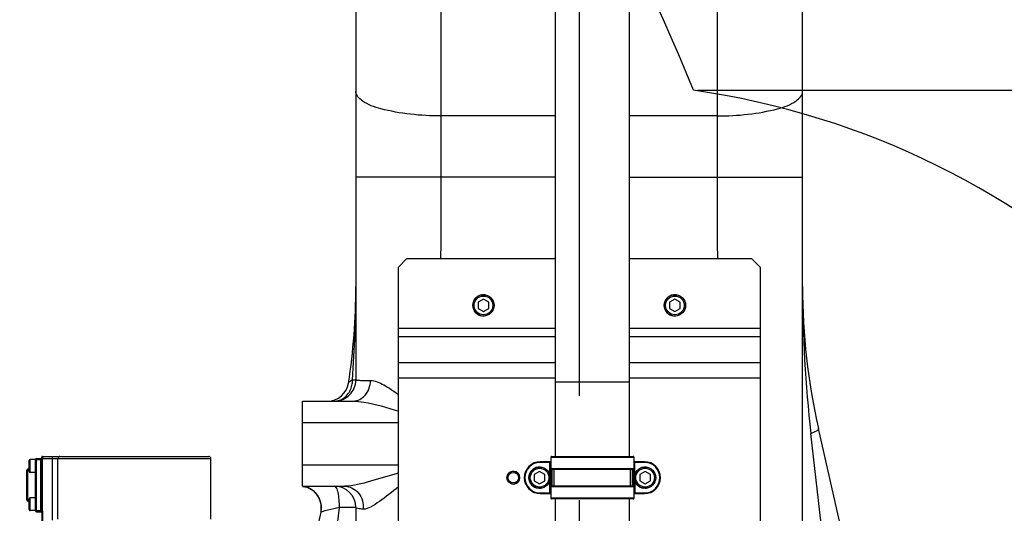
# Model space of a CAD drawing. Header units: millimetres. Extents: x 0 to 11890, y 0 to 8410.
# Tile 71 of 86: x 7037 to 7500, y 6147 to 6379. Entities that reach past the tile are written whole.
import ezdxf

# ---------------------------------------------------------------- set-up
doc = ezdxf.new("R2010")
doc.units = ezdxf.units.MM
doc.header["$LTSCALE"] = 653.95
doc.linetypes.add('CENTER', pattern=[0.6, 0.375, -0.075, 0.075, -0.075])
doc.layers.get('0').update_dxf_attribs({"linetype": 'CONTINUOUS'})
for name, color, linetype in [('204101000043_DXF_AXIS', 7, 'CONTINUOUS'), ('204101000043_DXF_DIMENSION', 7, 'CONTINUOUS'), ('304103000023DXF_CONTINUOUS_LINE', 7, 'CONTINUOUS'), ('304105000018DXF_CONTINUOUS_LINE', 7, 'CONTINUOUS'), ('304109000002DXF_CONTINUOUS_LINE', 7, 'CONTINUOUS'), ('304304000077DXF_CONTINUOUS_LINE', 7, 'CONTINUOUS'), ('501023000027DXF_CONTINUOUS_LINE', 7, 'CONTINUOUS'), ('501023000078DXF_CONTINUOUS_LINE', 7, 'CONTINUOUS'), ('604006000006DXF_CONTINUOUS_LINE', 7, 'CONTINUOUS'), ('R70-2000运动范围_DXF_DIMENSION', 7, 'CONTINUOUS'), ('TANHUANGGUANDXF_CONTINUOUS_LINE', 7, 'CONTINUOUS')]:
    doc.layers.add(name, color=color, linetype=linetype)
doc.styles.get("Standard").update_dxf_attribs({"font": 'txt', "width": 0.7})
doc.dimstyles.new('DIMSTYLE_1', dxfattribs={"dimtxt": 100, "dimasz": 60, "dimexe": 2, "dimexo": 0.2, "dimgap": 2.5, "dimtad": 0, "dimtih": 1, "dimtoh": 1, "dimdec": 1, "dimdsep": 46, "dimtxsty": 'Standard', "dimblk": '_FILLED', "dimblk1": '_FILLED', "dimblk2": '_FILLED', "dimcen": 0.09, "dimclrt": 5, "dimazin": 2, "dimtp": 0.01, "dimtm": 0.01, "dimtfac": 1, "dimtdec": 1, "dimtofl": 0, "dimtmove": 0, "dimatfit": 3, "dimldrblk": '_FILLED', "dimfxl": 0, "dimtolj": 1, "dimarcsym": 0})
doc.dimstyles.new('DIMSTYLE_10', dxfattribs={"dimtxt": 100, "dimasz": 60, "dimexe": 2, "dimexo": 0.2, "dimgap": 2.5, "dimtad": 1, "dimdec": 1, "dimdsep": 46, "dimtxsty": 'Standard', "dimblk": '_FILLED', "dimblk1": '_FILLED', "dimblk2": '_FILLED', "dimcen": 0.09, "dimclrt": 5, "dimazin": 2, "dimtp": 0.1, "dimtm": 0.1, "dimtfac": 1, "dimtdec": 1, "dimtofl": 0, "dimtmove": 0, "dimatfit": 3, "dimldrblk": '_FILLED', "dimfxl": 0, "dimtolj": 1, "dimarcsym": 0})
doc.dimstyles.new('DIMSTYLE_5', dxfattribs={"dimtxt": 100, "dimasz": 60, "dimexe": 2, "dimexo": 0.2, "dimgap": 2.5, "dimtad": 1, "dimdec": 0, "dimdsep": 46, "dimtxsty": 'Standard', "dimblk": '_FILLED', "dimblk1": '_FILLED', "dimblk2": '_FILLED', "dimcen": 0.09, "dimclrt": 5, "dimazin": 2, "dimtfac": 1, "dimtdec": 0, "dimtofl": 0, "dimtmove": 0, "dimatfit": 3, "dimldrblk": '_FILLED', "dimfxl": 0, "dimtolj": 1, "dimarcsym": 0})
doc.dimstyles.new('DIMSTYLE_8', dxfattribs={"dimtxt": 100, "dimasz": 60, "dimexe": 2, "dimexo": 0.2, "dimgap": 2.5, "dimtad": 0, "dimtih": 1, "dimtoh": 1, "dimdec": 1, "dimdsep": 46, "dimtxsty": 'Standard', "dimblk": '_FILLED', "dimblk1": '_FILLED', "dimblk2": '_FILLED', "dimcen": 0.09, "dimclrt": 5, "dimazin": 2, "dimtp": 0.1, "dimtm": 0.1, "dimtfac": 1, "dimtdec": 1, "dimtofl": 0, "dimtmove": 0, "dimatfit": 3, "dimldrblk": '_FILLED', "dimfxl": 0, "dimtolj": 1, "dimarcsym": 0})

# ---------------------------------------------------------------- blocks, each defined once
blk = doc.blocks.new('*D1')
at = {"layer": 'R70-2000运动范围_DXF_DIMENSION', "color": 2, "linetype": 'Continuous'}
blk.add_line((7002.12, 6785.44), (7002.12, 4304.47), dxfattribs=at)
blk = doc.blocks.new('_FILLED')
at = {"color": 0, "linetype": 'ByBlock'}
blk.add_solid([(0, 0), (-1, 0.1667), (-1, -0.1667)], dxfattribs=at)
blk = doc.blocks.new('*D13')
at = {"layer": '204101000043_DXF_DIMENSION', "color": 2, "linetype": 'Continuous'}
for p, q in [((7189.16, 6840.18), (6243.72, 6840.18)), ((6263.72, 6840.18), (6263.72, 6405.18)), ((6263.72, 5970.18), (6263.72, 6405.18)), ((7105.43, 5970.18), (6243.72, 5970.18))]:
    blk.add_line(p, q, dxfattribs=at)
at = {"layer": '204101000043_DXF_DIMENSION', "color": 2, "linetype": 'Continuous', "xscale": 60, "yscale": 60, "zscale": 60}
for p, rotation in [((6263.72, 6840.18), 90), ((6263.72, 5970.18), 270)]:
    blk.add_blockref('_FILLED', p, dxfattribs=dict(at, rotation=rotation))
blk = doc.blocks.new('*D24')
at = {"layer": '204101000043_DXF_DIMENSION', "color": 2, "linetype": 'Continuous'}
blk.add_line((7356.16, 6346.3), (9399.96, 6346.3), dxfattribs=at)
blk = doc.blocks.new('*D25')
at = {"layer": '204101000043_DXF_DIMENSION', "color": 2, "linetype": 'Continuous'}
blk.add_line((7302.44, 7837.54), (9399.96, 7837.54), dxfattribs=at)
blk = doc.blocks.new('*D32')
at = {"layer": '204101000043_DXF_DIMENSION', "color": 2, "linetype": 'Continuous'}
for p, q in [((7302.44, 7837.54), (10002.25, 7837.54)), ((9982.25, 7837.54), (9982.25, 6097.59)), ((9982.25, 4357.64), (9982.25, 6097.59)), ((7917.62, 4357.64), (10002.25, 4357.64))]:
    blk.add_line(p, q, dxfattribs=at)
at = {"layer": '204101000043_DXF_DIMENSION', "color": 2, "linetype": 'Continuous', "xscale": 60, "yscale": 60, "zscale": 60}
for p, rotation in [((9982.25, 7837.54), 90), ((9982.25, 4357.64), 270)]:
    blk.add_blockref('_FILLED', p, dxfattribs=dict(at, rotation=rotation))

msp = doc.modelspace()

# ---------------------------------------------------------------- linework, layer by layer
at = {"color": 2, "linetype": 'Continuous'}
for centre, radius, start, end in [((7300.437, 5970.181), 1867.359, 315, 180), ((6430.437, 5970.181), 997.359, 22.154942, 55.026687), ((7300.437, 5970.181), 379.934, 298.27908, 81.87132)]:
    msp.add_arc(centre, radius, start, end, dxfattribs=at)
at = {"layer": '204101000043_DXF_AXIS', "color": 7, "linetype": 'CENTER'}
msp.add_line((7300.437, 6840.181), (7300.437, 6085.518), dxfattribs=at)
at = {"layer": '304103000023DXF_CONTINUOUS_LINE', "color": 7, "linetype": 'Continuous'}
for p, q in [((7195.437, 6624.723), (7195.437, 6210.181)), ((7405.437, 6136.971), (7405.437, 6624.723)), ((7170.437, 6160.181), (7170.437, 6200.181)), ((7170.437, 6200.181), (7194.152, 6200.181)), ((7454.477, 6005.334), (7412.959, 6187.228)), ((7170.437, 6160.181), (7190.171, 6160.181)), ((7170.437, 6160.104), (7171.447, 6159.926)), ((7170.437, 6160.104), (7172.396, 6159.656)), ((7172.396, 6159.656), (7175.307, 6158.101)), ((7175.307, 6158.101), (7177.552, 6155.683)), ((7175.79, 6157.58), (7176.36, 6157.164)), ((7176.36, 6157.164), (7178.254, 6154.431)), ((7177.552, 6155.683), (7178.889, 6152.665)), ((7178.254, 6154.431), (7179.147, 6151.229)), ((7178.889, 6152.665), (7179.186, 6149.6)), ((7178.952, 6147.957), (7146.399, 6005.339)), ((7179.147, 6151.229), (7178.951, 6147.956)), ((7179.185, 6149.601), (7178.951, 6147.957)), ((7195.437, 6150.181), (7195.437, 6136.971))]:
    msp.add_line(p, q, dxfattribs=at)
at = {"layer": '304103000023DXF_CONTINUOUS_LINE', "color": 9, "linetype": 'Continuous'}
for p, q in [((7235.437, 6414.513), (7235.437, 6305.504)), ((7365.437, 6305.504), (7365.437, 6414.513)), ((7289.144, 6334.239), (7235.437, 6334.239)), ((7365.437, 6334.239), (7324.13, 6334.239)), ((7289.144, 6305.504), (7195.437, 6305.504)), ((7324.13, 6305.504), (7405.437, 6305.504)), ((7193.882, 6210.181), (7195.437, 6210.181)), ((7170.437, 6190.181), (7215.437, 6190.181)), ((7414.805, 6136.971), (7409.324, 6185)), ((7170.437, 6170.181), (7215.437, 6170.181)), ((7187.577, 6150.181), (7186.069, 6136.971)), ((7195.437, 6150.181), (7187.577, 6150.181))]:
    msp.add_line(p, q, dxfattribs=at)
at = {"layer": '304103000023DXF_CONTINUOUS_LINE', "color": 7, "linetype": 'Continuous'}
for centre, radius, start, end in [((6895.437, 6253.984), 300, 351.31216, 360), ((7705.437, 6253.984), 300, 179.99923, 192.85777), ((7182.11, 6210.181), 10, 270, 351.31234), ((7185.438, 6210.181), 10, 269.99806, 0.00003), ((7169.204, 6150.183), 9.998, 356.66473, 77.03244), ((7185.437, 6150.181), 10, 0, 90)]:
    msp.add_arc(centre, radius, start, end, dxfattribs=at)
at = {"layer": '304103000023DXF_CONTINUOUS_LINE', "color": 9, "linetype": 'Continuous'}
for centre, radius, start, end in [((6579.884, 6253.909), 615.554, 355.926292, 0.006961), ((8014.34, 6253.687), 608.903, 179.972076, 186.477098), ((7182.327, 6210.157), 11.555, 351.1003, 0.1196)]:
    msp.add_arc(centre, radius, start, end, dxfattribs=at)
for points, knots in [([(7235.437, 6334.239), (7225.943, 6334.239), (7212.989, 6335.562), (7199.562, 6339.861), (7195.437, 6343.949), (7195.437, 6345.733)], [0, 0, 0, 0, 0.658247, 0.8763698, 1, 1, 1, 1]), ([(7365.437, 6334.239), (7374.932, 6334.239), (7387.885, 6335.562), (7401.313, 6339.861), (7405.437, 6343.949), (7405.437, 6345.733)], [0, 0, 0, 0, 0.658247, 0.8763698, 1, 1, 1, 1]), ([(7191.995, 6208.67), (7192.015, 6208.798), (7192.445, 6209.538), (7193.254, 6209.889), (7193.882, 6210.181)], [0, 0, 0, 0, 0.1571335, 1, 1, 1, 1]), ([(7194.151, 6200.181), (7196.263, 6200.181), (7200.83, 6202.691), (7202.244, 6207.423), (7202.309, 6209.854)], [0, 0, 0, 0, 0.4648669, 1, 1, 1, 1]), ([(7195.437, 6210.181), (7195.437, 6210.029), (7196.355, 6210.128), (7197.352, 6209.886), (7199.675, 6209.917), (7201.323, 6209.863), (7202.309, 6209.854)], [0, 0, 0, 0, 0.0660817, 0.257239, 0.5708176, 1, 1, 1, 1]), ([(7202.309, 6209.854), (7204.493, 6209.834), (7209.221, 6207.68), (7213.23, 6204.914), (7215.435, 6203.261)], [0, 0, 0, 0, 0.4420934, 1, 1, 1, 1]), ([(7194.153, 6200.181), (7195.841, 6200.181), (7203.106, 6199.318), (7210.105, 6197.183), (7215.433, 6195.482)], [0, 0, 0, 0, 0.2317993, 1, 1, 1, 1]), ([(7409.324, 6185), (7410.274, 6185.346), (7411.362, 6185.799), (7413.057, 6186.799), (7412.96, 6187.225)], [0, 0, 0, 0, 0.6982595, 1, 1, 1, 1]), ([(7215.434, 6166.335), (7211.058, 6165.016), (7202.761, 6162.7), (7194.279, 6160.18), (7190.174, 6160.181)], [0, 0, 0, 0, 0.5268597, 1, 1, 1, 1]), ([(7185.437, 6160.181), (7185.81, 6160.181), (7186.574, 6159.001), (7187.305, 6155.809), (7187.637, 6152.546), (7187.577, 6150.181)], [0, 0, 0, 0, 0.1065463, 0.3234691, 1, 1, 1, 1]), ([(7190.17, 6160.181), (7192.575, 6160.181), (7197.72, 6157.448), (7199.115, 6152.015), (7198.93, 6149.381)], [0, 0, 0, 0, 0.4765771, 1, 1, 1, 1]), ([(7215.43, 6159.873), (7212.505, 6157.507), (7208.281, 6154.089), (7202.872, 6150.507), (7200.126, 6149.298), (7198.929, 6149.381)], [0, 0, 0, 0, 0.571507, 0.8177895, 1, 1, 1, 1]), ([(7179.548, 6148.192), (7179.4, 6148.147), (7179.237, 6148.063), (7178.965, 6148.014), (7178.951, 6147.955)], [0, 0, 0, 0, 0.7176291, 1, 1, 1, 1]), ([(7187.577, 6150.181), (7186.722, 6149.986), (7184.039, 6149.356), (7181.347, 6148.742), (7179.548, 6148.192)], [0, 0, 0, 0, 0.3177787, 1, 1, 1, 1]), ([(7198.929, 6149.381), (7198.05, 6149.441), (7197.143, 6149.572), (7195.437, 6149.851), (7195.437, 6150.181)], [0, 0, 0, 0, 0.7276611, 1, 1, 1, 1])]:
    msp.add_open_spline(points, degree=3, knots=knots, dxfattribs=at)
for points in [[(7235.437, 6305.504), (7235.437, 6292.729), (7235.438, 6279.954), (7235.273, 6267.18)], [(7365.563, 6267.18), (7365.427, 6279.954), (7365.437, 6292.729), (7365.437, 6305.504)], [(7191.409, 6203.11), (7192.645, 6204.576), (7193.447, 6206.474), (7193.743, 6208.369)], [(7185.438, 6200.181), (7187.654, 6200.181), (7189.979, 6201.415), (7191.409, 6203.11)]]:
    msp.add_open_spline(points, degree=3, dxfattribs=at)
at = {"layer": '304105000018DXF_CONTINUOUS_LINE', "color": 7, "linetype": 'Continuous'}
for p, q in [((7219.437, 6267.181), (7215.437, 6263.181)), ((7219.437, 6267.181), (7289.144, 6267.181)), ((7324.13, 6267.181), (7381.437, 6267.181)), ((7385.437, 6263.181), (7381.437, 6267.181)), ((7215.437, 6068.988), (7215.437, 6263.181)), ((7385.437, 6263.181), (7385.437, 6068.988))]:
    msp.add_line(p, q, dxfattribs=at)
at = {"layer": '304105000018DXF_CONTINUOUS_LINE', "color": 9, "linetype": 'Continuous'}
for p, q in [((7215.437, 6234.459), (7289.144, 6234.459)), ((7215.437, 6230.57), (7289.144, 6230.57)), ((7324.13, 6234.459), (7385.437, 6234.459)), ((7324.13, 6230.57), (7385.437, 6230.57)), ((7289.144, 6218.11), (7215.437, 6218.11)), ((7385.437, 6218.11), (7324.13, 6218.11)), ((7289.144, 6211.039), (7215.437, 6211.039)), ((7385.437, 6211.039), (7324.13, 6211.039))]:
    msp.add_line(p, q, dxfattribs=at)
at = {"layer": '304105000018DXF_CONTINUOUS_LINE', "color": 7, "linetype": 'Continuous'}
for radius in [3, 2.5]:
    msp.add_circle((7269.437, 6164.181), radius, dxfattribs=at)
at = {"layer": '304105000018DXF_CONTINUOUS_LINE', "color": 2, "linetype": 'Continuous'}
msp.add_arc((7269.437, 6164.181), 3, 255, 195, dxfattribs=at)
at = {"layer": '304109000002DXF_CONTINUOUS_LINE', "color": 9, "linetype": 'Continuous'}
for p, q in [((7282.137, 6171.381), (7282.137, 6171.681)), ((7287.137, 6171.381), (7282.137, 6171.381)), ((7286.637, 6165.576), (7286.637, 6171.681)), ((7287.137, 6173.881), (7326.137, 6173.881)), ((7331.137, 6171.381), (7326.137, 6171.381)), ((7326.637, 6165.576), (7326.637, 6171.681)), ((7331.137, 6171.381), (7331.137, 6171.681)), ((7287.137, 6168.481), (7326.137, 6168.481)), ((7287.237, 6160.101), (7287.237, 6168.26)), ((7287.737, 6160.181), (7287.737, 6168.181)), ((7325.537, 6160.181), (7325.537, 6168.181)), ((7326.037, 6168.26), (7326.037, 6160.101)), ((7286.637, 6156.681), (7286.637, 6162.786)), ((7326.637, 6162.786), (7326.637, 6156.681)), ((7282.137, 6156.981), (7282.137, 6156.681)), ((7282.137, 6156.981), (7287.137, 6156.981)), ((7326.137, 6159.881), (7287.137, 6159.881)), ((7326.137, 6156.981), (7331.137, 6156.981)), ((7331.137, 6156.981), (7331.137, 6156.681)), ((7326.137, 6154.481), (7287.137, 6154.481))]:
    msp.add_line(p, q, dxfattribs=at)
at = {"layer": '304109000002DXF_CONTINUOUS_LINE', "color": 7, "linetype": 'Continuous'}
for p, q in [((7287.137, 6171.681), (7282.137, 6171.681)), ((7286.937, 6156.981), (7286.937, 6171.381)), ((7287.137, 6173.881), (7287.137, 6168.481)), ((7287.437, 6174.181), (7325.837, 6174.181)), ((7326.137, 6173.881), (7326.137, 6168.481)), ((7331.137, 6171.681), (7326.137, 6171.681)), ((7326.337, 6171.381), (7326.337, 6156.981)), ((7287.437, 6168.181), (7325.837, 6168.181)), ((7288.691, 6160.181), (7288.691, 6168.181)), ((7288.737, 6160.181), (7288.737, 6168.181)), ((7324.537, 6160.181), (7324.537, 6168.181)), ((7324.583, 6160.181), (7324.583, 6168.181)), ((7282.137, 6156.681), (7287.137, 6156.681)), ((7287.137, 6159.881), (7287.137, 6154.481)), ((7325.837, 6160.181), (7287.437, 6160.181)), ((7326.137, 6159.881), (7326.137, 6154.481)), ((7326.137, 6156.681), (7331.137, 6156.681)), ((7325.837, 6154.181), (7287.437, 6154.181))]:
    msp.add_line(p, q, dxfattribs=at)
for centre, radius, start, end in [((7282.137, 6164.181), 7.5, 90, 270), ((7286.637, 6171.381), 0.3, 0, 90), ((7287.437, 6173.881), 0.3, 90, 180), ((7325.837, 6173.881), 0.3, 0, 90), ((7326.637, 6171.381), 0.3, 90, 180), ((7331.137, 6164.181), 7.5, 270, 90), ((7287.437, 6168.481), 0.3, 180, 270), ((7325.837, 6168.481), 0.3, 270, 360), ((7286.637, 6156.981), 0.3, 270, 360), ((7287.437, 6159.881), 0.3, 90, 180), ((7325.837, 6159.881), 0.3, 0, 90), ((7326.637, 6156.981), 0.3, 180, 270), ((7287.437, 6154.481), 0.3, 180, 270), ((7325.837, 6154.481), 0.3, 270, 360)]:
    msp.add_arc(centre, radius, start, end, dxfattribs=at)
at = {"layer": '304109000002DXF_CONTINUOUS_LINE', "color": 9, "linetype": 'Continuous'}
for centre, start, end in [((7282.137, 6164.181), 90, 270), ((7331.137, 6164.181), 270, 90)]:
    msp.add_arc(centre, 7.2, start, end, dxfattribs=at)
at = {"layer": '304304000077DXF_CONTINUOUS_LINE', "color": 7, "linetype": 'Continuous'}
for p, q in [((7041.812, 6167.181), (7041.812, 6172.181)), ((7044.812, 6172.681), (7042.312, 6172.681)), ((7044.812, 6148.681), (7044.812, 6172.681)), ((7044.812, 6148.681), (7044.812, 6172.681)), ((7045.312, 6173.181), (7047.312, 6173.181)), ((7047.809, 6173.291), (7047.805, 6173.211)), ((7047.812, 6173.441), (7047.809, 6173.291)), ((7047.812, 6173.881), (7047.812, 6173.441)), ((7048.112, 6174.181), (7126.312, 6174.181)), ((7127.312, 6144.681), (7127.312, 6173.181)), ((7040.812, 6153.682), (7040.812, 6167.681)), ((7041.812, 6168.181), (7041.312, 6168.181)), ((7044.812, 6166.681), (7042.312, 6166.681)), ((7041.812, 6153.181), (7041.312, 6153.181)), ((7041.812, 6149.181), (7041.812, 6154.181)), ((7044.812, 6154.681), (7042.312, 6154.681)), ((7044.812, 6148.681), (7042.312, 6148.681)), ((7045.312, 6148.181), (7047.312, 6148.181)), ((7047.812, 6147.967), (7047.812, 6134.181))]:
    msp.add_line(p, q, dxfattribs=at)
at = {"layer": '304304000077DXF_CONTINUOUS_LINE', "color": 9, "linetype": 'Continuous'}
for p, q in [((7042.312, 6166.681), (7042.312, 6172.681)), ((7044.812, 6172.681), (7048.054, 6172.681)), ((7045.312, 6148.181), (7045.312, 6173.181)), ((7047.312, 6148.181), (7047.312, 6173.181)), ((7047.776, 6172.681), (7047.776, 6148.681)), ((7047.805, 6173.211), (7047.792, 6173.045)), ((7048.1, 6173.181), (7047.805, 6173.211)), ((7047.852, 6173.496), (7047.812, 6173.441)), ((7048.061, 6172.844), (7048.054, 6172.681)), ((7048.054, 6172.681), (7048.054, 6148.681)), ((7048.079, 6173.009), (7048.061, 6172.844)), ((7048.1, 6173.181), (7048.079, 6173.009)), ((7048.107, 6173.307), (7048.1, 6173.181)), ((7048.1, 6173.181), (7127.312, 6173.181)), ((7048.112, 6174.181), (7048.112, 6173.552)), ((7052.607, 6174.181), (7052.607, 6144.181)), ((7055.363, 6144.681), (7055.363, 6173.181)), ((7041.312, 6153.181), (7041.312, 6168.181)), ((7042.312, 6148.681), (7042.312, 6154.681)), ((7044.812, 6148.681), (7048.054, 6148.681)), ((7048.112, 6147.967), (7047.812, 6147.967)), ((7048.112, 6147.967), (7048.112, 6134.181))]:
    msp.add_line(p, q, dxfattribs=at)
for points in [[(7047.792, 6173.045), (7047.78, 6172.868), (7047.776, 6172.681)], [(7048.112, 6173.552), (7047.962, 6173.537), (7047.852, 6173.496)], [(7048.112, 6173.552), (7048.111, 6173.431), (7048.107, 6173.307)]]:
    msp.add_lwpolyline(points, dxfattribs=at)
at = {"layer": '304304000077DXF_CONTINUOUS_LINE', "color": 7, "linetype": 'Continuous'}
for centre, radius, start, end in [((7042.312, 6172.181), 0.5, 90, 180), ((7045.312, 6172.681), 0.5, 90, 180), ((7047.312, 6173.681), 0.5, 270, 360), ((7048.112, 6173.881), 0.3, 90, 180), ((7126.312, 6173.181), 1, 0, 90.00005), ((7041.312, 6167.681), 0.5, 90, 180), ((7042.312, 6167.181), 0.5, 180, 270), ((7041.312, 6153.681), 0.5, 180, 270), ((7042.312, 6154.181), 0.5, 90, 180), ((7042.312, 6149.181), 0.5, 180, 270), ((7045.312, 6148.681), 0.5, 180, 270), ((7047.312, 6147.681), 0.5, 0, 90)]:
    msp.add_arc(centre, radius, start, end, dxfattribs=at)
at = {"layer": '304304000077DXF_CONTINUOUS_LINE', "color": 9, "linetype": 'Continuous'}
for points in [[(7056.281, 6174.181), (7055.829, 6174.181), (7055.363, 6173.633), (7055.363, 6173.181)], [(7047.776, 6148.681), (7047.776, 6148.442), (7047.812, 6148.205), (7047.812, 6147.967)], [(7048.054, 6148.681), (7048.054, 6148.442), (7048.112, 6148.205), (7048.112, 6147.967)]]:
    msp.add_open_spline(points, degree=3, dxfattribs=at)
at = {"layer": '501023000027DXF_CONTINUOUS_LINE', "color": 7, "linetype": 'Continuous'}
for p, q in [((7281.837, 6167.067), (7279.337, 6165.624)), ((7279.337, 6165.624), (7279.337, 6162.737)), ((7284.337, 6165.624), (7281.837, 6167.067)), ((7284.337, 6162.737), (7284.337, 6165.624)), ((7331.437, 6167.067), (7328.937, 6165.624)), ((7328.937, 6165.624), (7328.937, 6162.737)), ((7333.937, 6165.624), (7331.437, 6167.067)), ((7333.937, 6162.737), (7333.937, 6165.624)), ((7279.337, 6162.737), (7281.837, 6161.294)), ((7281.837, 6161.294), (7284.337, 6162.737)), ((7328.937, 6162.737), (7331.437, 6161.294)), ((7331.437, 6161.294), (7333.937, 6162.737))]:
    msp.add_line(p, q, dxfattribs=at)
for centre in [(7281.837, 6164.181), (7331.437, 6164.181)]:
    msp.add_circle(centre, 5, dxfattribs=at)
at = {"layer": '501023000027DXF_CONTINUOUS_LINE', "color": 9, "linetype": 'Continuous'}
for centre in [(7281.837, 6164.181), (7331.437, 6164.181)]:
    msp.add_circle(centre, 4.4, dxfattribs=at)
at = {"layer": '501023000078DXF_CONTINUOUS_LINE', "color": 7, "linetype": 'Continuous'}
for p, q in [((7255.437, 6248.067), (7252.937, 6246.624)), ((7252.937, 6246.624), (7252.937, 6243.737)), ((7257.937, 6246.624), (7255.437, 6248.067)), ((7257.937, 6243.737), (7257.937, 6246.624)), ((7345.437, 6248.067), (7342.937, 6246.624)), ((7342.937, 6246.624), (7342.937, 6243.737)), ((7347.937, 6246.624), (7345.437, 6248.067)), ((7347.937, 6243.737), (7347.937, 6246.624)), ((7252.937, 6243.737), (7255.437, 6242.294)), ((7255.437, 6242.294), (7257.937, 6243.737)), ((7342.937, 6243.737), (7345.437, 6242.294)), ((7345.437, 6242.294), (7347.937, 6243.737))]:
    msp.add_line(p, q, dxfattribs=at)
for centre in [(7255.437, 6245.181), (7345.437, 6245.181)]:
    msp.add_circle(centre, 5, dxfattribs=at)
at = {"layer": '501023000078DXF_CONTINUOUS_LINE', "color": 9, "linetype": 'Continuous'}
for centre in [(7255.437, 6245.181), (7345.437, 6245.181)]:
    msp.add_circle(centre, 4.4, dxfattribs=at)
at = {"layer": '604006000006DXF_CONTINUOUS_LINE', "color": 7, "linetype": 'Continuous'}
for centre, start, end in [((7255.437, 6245.181), 98.22961, 261.77039), ((7255.437, 6245.181), 81.77039, 95.34143), ((7345.437, 6245.181), 98.22961, 261.77039), ((7345.437, 6245.181), 81.77039, 95.34143), ((7255.437, 6245.181), 264.6635, 275.34143), ((7345.437, 6245.181), 264.6635, 275.34143), ((7281.837, 6164.181), 97.71544, 262.28456), ((7281.837, 6164.181), 84.65791, 95.34606), ((7331.437, 6164.181), 97.71544, 262.28456), ((7331.437, 6164.181), 84.65791, 95.34606), ((7281.837, 6164.181), 270, 277.71544), ((7331.437, 6164.181), 270, 277.71544)]:
    msp.add_arc(centre, 5, start, end, dxfattribs=at)
at = {"layer": 'TANHUANGGUANDXF_CONTINUOUS_LINE', "color": 7, "linetype": 'Continuous'}
for p, q in [((7289.144, 6410.179), (7289.144, 6174.181)), ((7324.13, 6174.181), (7324.13, 6410.179)), ((7289.144, 6154.181), (7289.144, 6102.181)), ((7324.13, 6102.181), (7324.13, 6154.181))]:
    msp.add_line(p, q, dxfattribs=at)
at = {"layer": 'TANHUANGGUANDXF_CONTINUOUS_LINE', "color": 9, "linetype": 'Continuous'}
msp.add_line((7289.144, 6209.181), (7324.13, 6209.181), dxfattribs=at)

# ---------------------------------------------------------------- dimensions: what is measured, and where the dimension line sits
at = {"layer": '204101000043_DXF_DIMENSION', "color": 2, "linetype": 'Continuous'}
for feature_location, offset, origin, override, picture, middle in [((7302.437, 7837.54), (2097.525, 0), (7300.437, 5381.181), {"dimgap": 25.000324, "dimtad": 1, "dimtih": 0, "dimtoh": 0}, '*D25', (9449.962, 7862.54)), ((7356.159, 6346.297), (2043.804, 0), (7354.159, 5381.181), {"dimgap": 24.999865, "dimtad": 1, "dimtih": 0, "dimtoh": 0}, '*D24', (9449.962, 6371.297))]:
    dim = msp.add_ordinate_dim(feature_location=feature_location, offset=offset, dtype=0, origin=origin, dimstyle='DIMSTYLE_8', override=override, dxfattribs=at)
    dim.commit()
    dim.dimension.update_dxf_attribs({"geometry": picture, "text_midpoint": middle})
for base, p1, p2, angle, dimstyle, picture, middle in [((9982.25, 4357.639), (7302.237, 7837.54), (7917.42, 4357.639), 270, 'DIMSTYLE_10', '*D32', (9982.25, 5887.589)), ((6263.716, 6840.181), (7105.63, 5970.181), (7189.359, 6840.181), 90, 'DIMSTYLE_5', '*D13', (6263.716, 6300.181))]:
    dim = msp.add_linear_dim(base=base, p1=p1, p2=p2, angle=angle, dimstyle=dimstyle, dxfattribs=at)
    dim.commit()
    dim.dimension.update_dxf_attribs({"geometry": picture, "text_midpoint": middle, "dimtype": 160})
at = {"layer": 'R70-2000运动范围_DXF_DIMENSION', "color": 2, "linetype": 'Continuous'}
dim = msp.add_ordinate_dim(feature_location=(7002.118, 6785.436), offset=(0, -2480.966), dtype=1, origin=(7155.437, 5339.45), dimstyle='DIMSTYLE_1', override={"dimgap": 24.999823, "dimtad": 1, "dimtih": 0, "dimtoh": 0}, dxfattribs=at)
dim.commit()
dim.dimension.update_dxf_attribs({"geometry": '*D1', "text_midpoint": (6977.118, 3904.47)})

doc.saveas('drawing.dxf')
